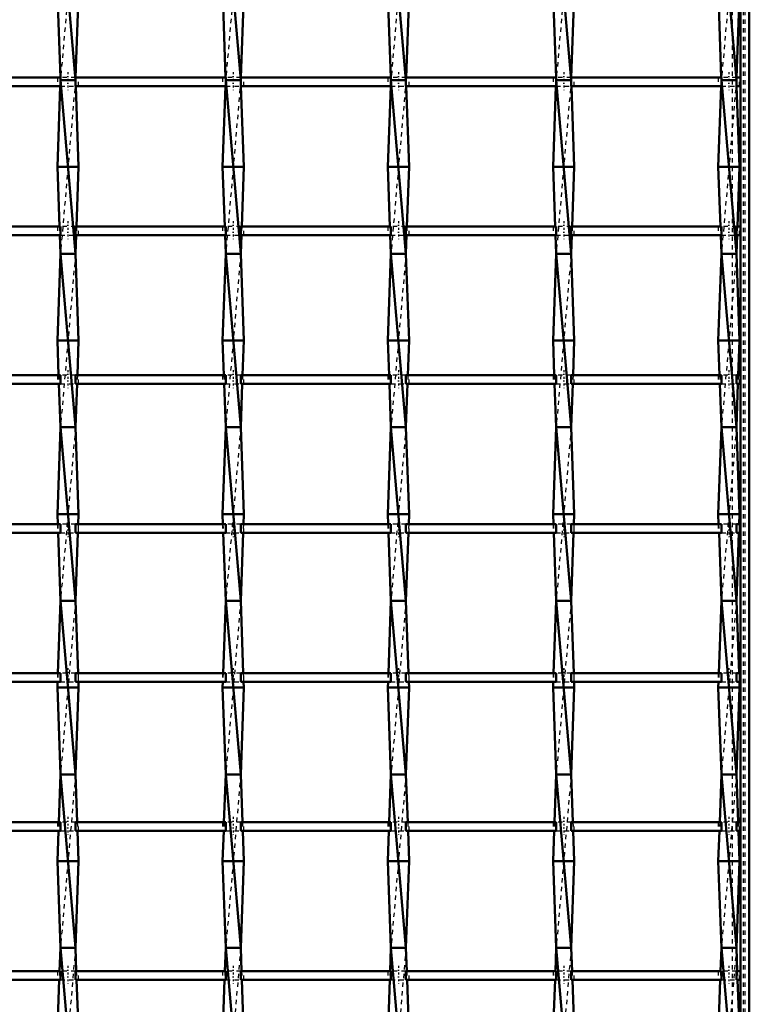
# Model space of a CAD drawing. Header units: millimetres. Extents: x -846 to 532, y -500 to 878.
# Tile 22 of 25: x 332 to 500, y 165 to 392. Entities that reach past the tile are written whole.
import ezdxf

# ---------------------------------------------------------------- set-up
doc = ezdxf.new("R2010")
doc.units = ezdxf.units.MM
doc.linetypes.add('Center', pattern=[1.5, 0.45, -0.5, 0.05, -0.5])
doc.linetypes.add('Dashed', pattern=[2, 1, -1])
for name, color, linetype, lineweight in [('AM_0', 7, 'Continuous', 50), ('AM_7', 7, 'Center', 25), ('AM_9', 6, 'Dashed', 25)]:
    doc.layers.add(name, color=color, linetype=linetype, lineweight=lineweight)

# ---------------------------------------------------------------- blocks, each defined once
blk = doc.blocks.new('1_62urtk2dplvtltk8psbk8c1gl________0_in_LSSP23034382111000100035010_4')
at = {"layer": 'AM_0'}
for p, q in [((498, 498), (498, -498)), ((500, 498), (500, -498))]:
    blk.add_line(p, q, dxfattribs=at)
at = {"layer": 'AM_9'}
for p, q in [((496.05, 498), (496.05, -495)), ((498.55, 498), (498.55, -498)), ((498.99, 498), (498.99, -498))]:
    blk.add_line(p, q, dxfattribs=at)
blk = doc.blocks.new('25_pb4cmbisfqzoyhygz98qmmlzf________0_in_LSSP23034382111000100035010_4')
at = {"layer": 'AM_0'}
for p, q in [((341.17, 418), (344.63, 378)), ((340.45, 398), (341.14, 378.63)), ((345.35, 398), (344.66, 378.63)), ((341.17, 378), (344.63, 338)), ((344.63, 378), (341.17, 378)), ((341.12, 376.63), (340.45, 358)), ((344.68, 376.63), (345.35, 358)), ((340.45, 358), (340.94, 344.3)), ((345.35, 358), (340.45, 358)), ((345.35, 358), (344.86, 344.3)), ((341.01, 342.3), (341.17, 338)), ((344.79, 342.3), (344.63, 338)), ((341.17, 338), (340.45, 318)), ((341.17, 338), (344.63, 298)), ((344.63, 338), (341.17, 338)), ((344.63, 338), (345.35, 318)), ((345.35, 318), (340.45, 318)), ((340.45, 318), (340.74, 309.97)), ((345.35, 318), (345.06, 309.97)), ((340.81, 307.97), (341.17, 298)), ((344.99, 307.97), (344.63, 298)), ((341.17, 298), (340.45, 278)), ((344.63, 298), (341.17, 298)), ((341.17, 298), (344.63, 258)), ((344.63, 298), (345.35, 278)), ((340.45, 278), (340.53, 275.64)), ((345.35, 278), (340.45, 278)), ((345.35, 278), (345.27, 275.64)), ((340.61, 273.64), (341.17, 258)), ((345.19, 273.64), (344.63, 258)), ((341.17, 258), (340.57, 241.31)), ((344.63, 258), (341.17, 258)), ((341.17, 258), (344.63, 218)), ((344.63, 258), (345.23, 241.31)), ((340.5, 239.31), (340.45, 238)), ((345.3, 239.31), (345.35, 238)), ((340.45, 238), (341.17, 218)), ((345.35, 238), (340.45, 238)), ((345.35, 238), (344.63, 218)), ((341.17, 218), (340.77, 206.98)), ((341.17, 218), (344.63, 178)), ((344.63, 218), (341.17, 218)), ((344.63, 218), (345.03, 206.98)), ((340.7, 204.98), (340.45, 198)), ((345.1, 204.98), (345.35, 198)), ((345.35, 198), (340.45, 198)), ((340.45, 198), (341.17, 178)), ((345.35, 198), (344.63, 178)), ((341.17, 178), (340.98, 172.65)), ((341.17, 178), (344.63, 138)), ((344.63, 178), (341.17, 178)), ((344.63, 178), (344.82, 172.65)), ((340.9, 170.65), (340.45, 158)), ((344.9, 170.65), (345.35, 158))]:
    blk.add_line(p, q, dxfattribs=at)
at = {"layer": 'AM_9'}
for p, q in [((344.63, 418), (341.17, 378)), ((341.17, 378), (341.12, 376.63)), ((341.14, 378.63), (341.17, 378)), ((344.63, 378), (341.17, 338)), ((344.66, 378.63), (344.63, 378)), ((344.63, 378), (344.68, 376.63)), ((340.94, 344.3), (341.01, 342.3)), ((344.86, 344.3), (344.79, 342.3)), ((344.63, 338), (341.17, 298)), ((340.74, 309.97), (340.81, 307.97)), ((345.06, 309.97), (344.99, 307.97)), ((344.63, 298), (341.17, 258)), ((340.53, 275.64), (340.61, 273.64)), ((345.27, 275.64), (345.19, 273.64)), ((344.63, 258), (341.17, 218)), ((340.57, 241.31), (340.5, 239.31)), ((345.23, 241.31), (345.3, 239.31)), ((344.63, 218), (341.17, 178)), ((340.77, 206.98), (340.7, 204.98)), ((345.03, 206.98), (345.1, 204.98)), ((344.63, 178), (341.17, 138)), ((340.98, 172.65), (340.9, 170.65)), ((344.82, 172.65), (344.9, 170.65))]:
    blk.add_line(p, q, dxfattribs=at)
blk = doc.blocks.new('26_pk1tqatir3p4li3orq619dvaj________0_in_LSSP23034382111000100035010_4')
at = {"layer": 'AM_0'}
for p, q in [((379.27, 418), (382.73, 378)), ((378.55, 398), (379.24, 378.63)), ((383.45, 398), (382.76, 378.63)), ((379.27, 378), (382.73, 338)), ((382.73, 378), (379.27, 378)), ((379.22, 376.63), (378.55, 358)), ((382.78, 376.63), (383.45, 358)), ((378.55, 358), (379.04, 344.3)), ((383.45, 358), (378.55, 358)), ((383.45, 358), (382.96, 344.3)), ((379.11, 342.3), (379.27, 338)), ((382.89, 342.3), (382.73, 338)), ((379.27, 338), (378.55, 318)), ((379.27, 338), (382.73, 298)), ((382.73, 338), (379.27, 338)), ((382.73, 338), (383.45, 318)), ((383.45, 318), (378.55, 318)), ((378.55, 318), (378.84, 309.97)), ((383.45, 318), (383.16, 309.97)), ((378.91, 307.97), (379.27, 298)), ((383.09, 307.97), (382.73, 298)), ((379.27, 298), (378.55, 278)), ((382.73, 298), (379.27, 298)), ((379.27, 298), (382.73, 258)), ((382.73, 298), (383.45, 278)), ((383.45, 278), (378.55, 278)), ((378.55, 278), (378.63, 275.64)), ((383.45, 278), (383.37, 275.64)), ((378.71, 273.64), (379.27, 258)), ((383.29, 273.64), (382.73, 258)), ((379.27, 258), (378.67, 241.31)), ((379.27, 258), (382.73, 218)), ((382.73, 258), (379.27, 258)), ((382.73, 258), (383.33, 241.31)), ((378.6, 239.31), (378.55, 238)), ((383.4, 239.31), (383.45, 238)), ((383.45, 238), (378.55, 238)), ((378.55, 238), (379.27, 218)), ((383.45, 238), (382.73, 218)), ((379.27, 218), (378.87, 206.98)), ((382.73, 218), (379.27, 218)), ((379.27, 218), (382.73, 178)), ((382.73, 218), (383.13, 206.98)), ((378.8, 204.98), (378.55, 198)), ((383.2, 204.98), (383.45, 198)), ((383.45, 198), (378.55, 198)), ((378.55, 198), (379.27, 178)), ((383.45, 198), (382.73, 178)), ((379.27, 178), (379.08, 172.65)), ((379.27, 178), (382.73, 138)), ((382.73, 178), (379.27, 178)), ((382.73, 178), (382.92, 172.65)), ((379, 170.65), (378.55, 158)), ((383, 170.65), (383.45, 158))]:
    blk.add_line(p, q, dxfattribs=at)
at = {"layer": 'AM_9'}
for p, q in [((382.73, 418), (379.27, 378)), ((379.27, 378), (379.22, 376.63)), ((379.24, 378.63), (379.27, 378)), ((382.73, 378), (379.27, 338)), ((382.76, 378.63), (382.73, 378)), ((382.73, 378), (382.78, 376.63)), ((379.04, 344.3), (379.11, 342.3)), ((382.96, 344.3), (382.89, 342.3)), ((382.73, 338), (379.27, 298)), ((378.84, 309.97), (378.91, 307.97)), ((383.16, 309.97), (383.09, 307.97)), ((382.73, 298), (379.27, 258)), ((378.63, 275.64), (378.71, 273.64)), ((383.37, 275.64), (383.29, 273.64)), ((382.73, 258), (379.27, 218)), ((378.67, 241.31), (378.6, 239.31)), ((383.33, 241.31), (383.4, 239.31)), ((382.73, 218), (379.27, 178)), ((378.87, 206.98), (378.8, 204.98)), ((383.13, 206.98), (383.2, 204.98)), ((382.73, 178), (379.27, 138)), ((379.08, 172.65), (379, 170.65)), ((382.92, 172.65), (383, 170.65))]:
    blk.add_line(p, q, dxfattribs=at)
blk = doc.blocks.new('27_7rbsm9ipwbyg4yt1wh4wrkfoq________0_in_LSSP23034382111000100035010_4')
at = {"layer": 'AM_0'}
for p, q in [((417.37, 418), (420.83, 378)), ((416.65, 398), (417.34, 378.63)), ((421.55, 398), (420.86, 378.63)), ((417.37, 378), (420.83, 338)), ((420.83, 378), (417.37, 378)), ((417.32, 376.63), (416.65, 358)), ((420.88, 376.63), (421.55, 358)), ((416.65, 358), (417.14, 344.3)), ((421.55, 358), (416.65, 358)), ((421.55, 358), (421.06, 344.3)), ((417.21, 342.3), (417.37, 338)), ((420.99, 342.3), (420.83, 338)), ((417.37, 338), (416.65, 318)), ((417.37, 338), (420.83, 298)), ((420.83, 338), (417.37, 338)), ((420.83, 338), (421.55, 318)), ((421.55, 318), (416.65, 318)), ((416.65, 318), (416.94, 309.97)), ((421.55, 318), (421.26, 309.97)), ((417.01, 307.97), (417.37, 298)), ((421.19, 307.97), (420.83, 298)), ((417.37, 298), (416.65, 278)), ((420.83, 298), (417.37, 298)), ((417.37, 298), (420.83, 258)), ((420.83, 298), (421.55, 278)), ((421.55, 278), (416.65, 278)), ((416.65, 278), (416.73, 275.64)), ((421.55, 278), (421.47, 275.64)), ((416.81, 273.64), (417.37, 258)), ((421.39, 273.64), (420.83, 258)), ((417.37, 258), (416.77, 241.31)), ((417.37, 258), (420.83, 218)), ((420.83, 258), (417.37, 258)), ((420.83, 258), (421.43, 241.31)), ((416.7, 239.31), (416.65, 238)), ((421.5, 239.31), (421.55, 238)), ((416.65, 238), (417.37, 218)), ((421.55, 238), (416.65, 238)), ((421.55, 238), (420.83, 218)), ((417.37, 218), (416.97, 206.98)), ((417.37, 218), (420.83, 178)), ((420.83, 218), (417.37, 218)), ((420.83, 218), (421.23, 206.98)), ((416.9, 204.98), (416.65, 198)), ((421.3, 204.98), (421.55, 198)), ((421.55, 198), (416.65, 198)), ((416.65, 198), (417.37, 178)), ((421.55, 198), (420.83, 178)), ((417.37, 178), (417.18, 172.65)), ((420.83, 178), (417.37, 178)), ((417.37, 178), (420.83, 138)), ((420.83, 178), (421.02, 172.65)), ((417.1, 170.65), (416.65, 158)), ((421.1, 170.65), (421.55, 158))]:
    blk.add_line(p, q, dxfattribs=at)
at = {"layer": 'AM_9'}
for p, q in [((420.83, 418), (417.37, 378)), ((417.37, 378), (417.32, 376.63)), ((417.34, 378.63), (417.37, 378)), ((420.83, 378), (417.37, 338)), ((420.86, 378.63), (420.83, 378)), ((420.83, 378), (420.88, 376.63)), ((417.14, 344.3), (417.21, 342.3)), ((421.06, 344.3), (420.99, 342.3)), ((420.83, 338), (417.37, 298)), ((416.94, 309.97), (417.01, 307.97)), ((421.26, 309.97), (421.19, 307.97)), ((420.83, 298), (417.37, 258)), ((416.73, 275.64), (416.81, 273.64)), ((421.47, 275.64), (421.39, 273.64)), ((420.83, 258), (417.37, 218)), ((416.77, 241.31), (416.7, 239.31)), ((421.43, 241.31), (421.5, 239.31)), ((420.83, 218), (417.37, 178)), ((416.97, 206.98), (416.9, 204.98)), ((421.23, 206.98), (421.3, 204.98)), ((420.83, 178), (417.37, 138)), ((417.18, 172.65), (417.1, 170.65)), ((421.02, 172.65), (421.1, 170.65))]:
    blk.add_line(p, q, dxfattribs=at)
blk = doc.blocks.new('28_ldgkxist21i5se296u3jmti7g________0_in_LSSP23034382111000100035010_4')
at = {"layer": 'AM_0'}
for p, q in [((455.47, 418), (458.93, 378)), ((454.75, 398), (455.44, 378.63)), ((459.65, 398), (458.96, 378.63)), ((455.47, 378), (458.93, 338)), ((458.93, 378), (455.47, 378)), ((455.42, 376.63), (454.75, 358)), ((458.98, 376.63), (459.65, 358)), ((454.75, 358), (455.24, 344.3)), ((459.65, 358), (454.75, 358)), ((459.65, 358), (459.16, 344.3)), ((455.31, 342.3), (455.47, 338)), ((459.09, 342.3), (458.93, 338)), ((455.47, 338), (454.75, 318)), ((455.47, 338), (458.93, 298)), ((458.93, 338), (455.47, 338)), ((458.93, 338), (459.65, 318)), ((459.65, 318), (454.75, 318)), ((454.75, 318), (455.04, 309.97)), ((459.65, 318), (459.36, 309.97)), ((455.11, 307.97), (455.47, 298)), ((459.29, 307.97), (458.93, 298)), ((455.47, 298), (454.75, 278)), ((458.93, 298), (455.47, 298)), ((455.47, 298), (458.93, 258)), ((458.93, 298), (459.65, 278)), ((459.65, 278), (454.75, 278)), ((454.75, 278), (454.83, 275.64)), ((459.65, 278), (459.57, 275.64)), ((454.91, 273.64), (455.47, 258)), ((459.49, 273.64), (458.93, 258)), ((455.47, 258), (454.87, 241.31)), ((458.93, 258), (455.47, 258)), ((455.47, 258), (458.93, 218)), ((458.93, 258), (459.53, 241.31)), ((454.8, 239.31), (454.75, 238)), ((459.6, 239.31), (459.65, 238)), ((454.75, 238), (455.47, 218)), ((459.65, 238), (454.75, 238)), ((459.65, 238), (458.93, 218)), ((455.47, 218), (455.07, 206.98)), ((455.47, 218), (458.93, 178)), ((458.93, 218), (455.47, 218)), ((458.93, 218), (459.33, 206.98)), ((455, 204.98), (454.75, 198)), ((459.4, 204.98), (459.65, 198)), ((459.65, 198), (454.75, 198)), ((454.75, 198), (455.47, 178)), ((459.65, 198), (458.93, 178)), ((455.47, 178), (455.28, 172.65)), ((458.93, 178), (455.47, 178)), ((455.47, 178), (458.93, 138)), ((458.93, 178), (459.12, 172.65)), ((455.2, 170.65), (454.75, 158)), ((459.2, 170.65), (459.65, 158))]:
    blk.add_line(p, q, dxfattribs=at)
at = {"layer": 'AM_9'}
for p, q in [((458.93, 418), (455.47, 378)), ((455.47, 378), (455.42, 376.63)), ((455.44, 378.63), (455.47, 378)), ((458.93, 378), (455.47, 338)), ((458.96, 378.63), (458.93, 378)), ((458.93, 378), (458.98, 376.63)), ((455.24, 344.3), (455.31, 342.3)), ((459.16, 344.3), (459.09, 342.3)), ((458.93, 338), (455.47, 298)), ((455.04, 309.97), (455.11, 307.97)), ((459.36, 309.97), (459.29, 307.97)), ((458.93, 298), (455.47, 258)), ((454.83, 275.64), (454.91, 273.64)), ((459.57, 275.64), (459.49, 273.64)), ((458.93, 258), (455.47, 218)), ((454.87, 241.31), (454.8, 239.31)), ((459.53, 241.31), (459.6, 239.31)), ((458.93, 218), (455.47, 178)), ((455.07, 206.98), (455, 204.98)), ((459.33, 206.98), (459.4, 204.98)), ((458.93, 178), (455.47, 138)), ((455.28, 172.65), (455.2, 170.65)), ((459.12, 172.65), (459.2, 170.65))]:
    blk.add_line(p, q, dxfattribs=at)
blk = doc.blocks.new('29_9henwpwcy8gxph8nyqi276w6m________0_in_LSSP23034382111000100035010_4')
at = {"layer": 'AM_0'}
for p, q in [((493.57, 418), (497.03, 378)), ((492.85, 398), (493.54, 378.63)), ((497.75, 398), (497.06, 378.63)), ((493.57, 378), (497.03, 338)), ((497.03, 378), (493.57, 378)), ((493.52, 376.63), (492.85, 358)), ((497.08, 376.63), (497.75, 358)), ((492.85, 358), (493.34, 344.3)), ((497.75, 358), (492.85, 358)), ((497.75, 358), (497.26, 344.3)), ((493.41, 342.3), (493.57, 338)), ((497.19, 342.3), (497.03, 338)), ((493.57, 338), (492.85, 318)), ((493.57, 338), (497.03, 298)), ((497.03, 338), (493.57, 338)), ((497.03, 338), (497.75, 318)), ((497.75, 318), (492.85, 318)), ((492.85, 318), (493.14, 309.97)), ((497.75, 318), (497.46, 309.97)), ((493.21, 307.97), (493.57, 298)), ((497.39, 307.97), (497.03, 298)), ((493.57, 298), (492.85, 278)), ((497.03, 298), (493.57, 298)), ((493.57, 298), (497.03, 258)), ((497.03, 298), (497.75, 278)), ((492.85, 278), (492.93, 275.64)), ((497.75, 278), (492.85, 278)), ((497.75, 278), (497.67, 275.64)), ((493.01, 273.64), (493.57, 258)), ((497.59, 273.64), (497.03, 258)), ((493.57, 258), (492.97, 241.31)), ((497.03, 258), (493.57, 258)), ((493.57, 258), (497.03, 218)), ((497.03, 258), (497.63, 241.31)), ((492.9, 239.31), (492.85, 238)), ((497.7, 239.31), (497.75, 238)), ((497.75, 238), (492.85, 238)), ((492.85, 238), (493.57, 218)), ((497.75, 238), (497.03, 218)), ((493.57, 218), (493.17, 206.98)), ((493.57, 218), (497.03, 178)), ((497.03, 218), (493.57, 218)), ((497.03, 218), (497.43, 206.98)), ((493.1, 204.98), (492.85, 198)), ((497.5, 204.98), (497.75, 198)), ((497.75, 198), (492.85, 198)), ((492.85, 198), (493.57, 178)), ((497.75, 198), (497.03, 178)), ((493.57, 178), (493.38, 172.65)), ((497.03, 178), (493.57, 178)), ((493.57, 178), (497.03, 138)), ((497.03, 178), (497.22, 172.65)), ((493.3, 170.65), (492.85, 158)), ((497.3, 170.65), (497.75, 158))]:
    blk.add_line(p, q, dxfattribs=at)
at = {"layer": 'AM_9'}
for p, q in [((497.03, 418), (493.57, 378)), ((493.57, 378), (493.52, 376.63)), ((493.54, 378.63), (493.57, 378)), ((497.03, 378), (493.57, 338)), ((497.06, 378.63), (497.03, 378)), ((497.03, 378), (497.08, 376.63)), ((493.34, 344.3), (493.41, 342.3)), ((497.26, 344.3), (497.19, 342.3)), ((497.03, 338), (493.57, 298)), ((493.14, 309.97), (493.21, 307.97)), ((497.46, 309.97), (497.39, 307.97)), ((497.03, 298), (493.57, 258)), ((492.93, 275.64), (493.01, 273.64)), ((497.67, 275.64), (497.59, 273.64)), ((497.03, 258), (493.57, 218)), ((492.97, 241.31), (492.9, 239.31)), ((497.63, 241.31), (497.7, 239.31)), ((497.03, 218), (493.57, 178)), ((493.17, 206.98), (493.1, 204.98)), ((497.43, 206.98), (497.5, 204.98)), ((497.03, 178), (493.57, 138)), ((493.38, 172.65), (493.3, 170.65)), ((497.22, 172.65), (497.3, 170.65))]:
    blk.add_line(p, q, dxfattribs=at)
blk = doc.blocks.new('50_v9wgcummbixqehxfmou2ohh2c________0_in_LSSP23034382111000100035010_4')
at = {"layer": 'AM_0'}
for p, q in [((341.17, 172.65), (306.53, 172.65)), ((341.17, 172.65), (341.17, 170.65)), ((344.63, 170.65), (344.63, 172.65)), ((379.27, 172.65), (344.63, 172.65)), ((379.27, 172.65), (379.27, 170.65)), ((382.73, 170.65), (382.73, 172.65)), ((417.37, 172.65), (382.73, 172.65)), ((417.37, 172.65), (417.37, 170.65)), ((455.47, 172.65), (420.83, 172.65)), ((420.83, 170.65), (420.83, 172.65)), ((455.47, 172.65), (455.47, 170.65)), ((493.57, 172.65), (458.93, 172.65)), ((458.93, 170.65), (458.93, 172.65)), ((493.57, 172.65), (493.57, 170.65)), ((498, 172.65), (497.03, 172.65)), ((497.03, 170.65), (497.03, 172.65)), ((498, 172.65), (498, 170.65)), ((341.17, 170.65), (306.53, 170.65)), ((379.27, 170.65), (344.63, 170.65)), ((417.37, 170.65), (382.73, 170.65)), ((455.47, 170.65), (420.83, 170.65)), ((493.57, 170.65), (458.93, 170.65)), ((498, 170.65), (497.03, 170.65))]:
    blk.add_line(p, q, dxfattribs=at)
at = {"layer": 'AM_7'}
for p, q in [((342.9, 173.85), (342.9, 169.45)), ((381, 173.85), (381, 169.45)), ((419.1, 173.85), (419.1, 169.45)), ((457.2, 173.85), (457.2, 169.45)), ((495.3, 173.85), (495.3, 169.45))]:
    blk.add_line(p, q, dxfattribs=at)
at = {"layer": 'AM_9'}
for p, q in [((340.45, 172.65), (340.45, 170.65)), ((344.63, 172.65), (341.17, 172.65)), ((345.35, 170.65), (345.35, 172.65)), ((378.55, 172.65), (378.55, 170.65)), ((382.73, 172.65), (379.27, 172.65)), ((383.45, 170.65), (383.45, 172.65)), ((416.65, 172.65), (416.65, 170.65)), ((420.83, 172.65), (417.37, 172.65)), ((421.55, 170.65), (421.55, 172.65)), ((454.75, 172.65), (454.75, 170.65)), ((458.93, 172.65), (455.47, 172.65)), ((459.65, 170.65), (459.65, 172.65)), ((492.85, 172.65), (492.85, 170.65)), ((497.03, 172.65), (493.57, 172.65)), ((497.75, 170.65), (497.75, 172.65)), ((341.17, 170.65), (344.63, 170.65)), ((379.27, 170.65), (382.73, 170.65)), ((417.37, 170.65), (420.83, 170.65)), ((455.47, 170.65), (458.93, 170.65)), ((493.57, 170.65), (497.03, 170.65))]:
    blk.add_line(p, q, dxfattribs=at)
blk = doc.blocks.new('51_7t4buu7x0h2k8cuwnscam48pi________0_in_LSSP23034382111000100035010_4')
at = {"layer": 'AM_0'}
for p, q in [((341.17, 206.98), (306.53, 206.98)), ((341.17, 206.98), (341.17, 204.98)), ((344.63, 204.98), (344.63, 206.98)), ((379.27, 206.98), (344.63, 206.98)), ((379.27, 206.98), (379.27, 204.98)), ((417.37, 206.98), (382.73, 206.98)), ((382.73, 204.98), (382.73, 206.98)), ((417.37, 206.98), (417.37, 204.98)), ((420.83, 204.98), (420.83, 206.98)), ((455.47, 206.98), (420.83, 206.98)), ((455.47, 206.98), (455.47, 204.98)), ((493.57, 206.98), (458.93, 206.98)), ((458.93, 204.98), (458.93, 206.98)), ((493.57, 206.98), (493.57, 204.98)), ((498, 206.98), (497.03, 206.98)), ((497.03, 204.98), (497.03, 206.98)), ((498, 206.98), (498, 204.98)), ((341.17, 204.98), (306.53, 204.98)), ((379.27, 204.98), (344.63, 204.98)), ((417.37, 204.98), (382.73, 204.98)), ((455.47, 204.98), (420.83, 204.98)), ((493.57, 204.98), (458.93, 204.98)), ((498, 204.98), (497.03, 204.98))]:
    blk.add_line(p, q, dxfattribs=at)
at = {"layer": 'AM_7'}
for p, q in [((342.9, 208.18), (342.9, 203.78)), ((381, 208.18), (381, 203.78)), ((419.1, 208.18), (419.1, 203.78)), ((457.2, 208.18), (457.2, 203.78)), ((495.3, 208.18), (495.3, 203.78))]:
    blk.add_line(p, q, dxfattribs=at)
at = {"layer": 'AM_9'}
for p, q in [((340.45, 206.98), (340.45, 204.98)), ((344.63, 206.98), (341.17, 206.98)), ((345.35, 204.98), (345.35, 206.98)), ((378.55, 206.98), (378.55, 204.98)), ((382.73, 206.98), (379.27, 206.98)), ((383.45, 204.98), (383.45, 206.98)), ((416.65, 206.98), (416.65, 204.98)), ((420.83, 206.98), (417.37, 206.98)), ((421.55, 204.98), (421.55, 206.98)), ((454.75, 206.98), (454.75, 204.98)), ((458.93, 206.98), (455.47, 206.98)), ((459.65, 204.98), (459.65, 206.98)), ((492.85, 206.98), (492.85, 204.98)), ((497.03, 206.98), (493.57, 206.98)), ((497.75, 204.98), (497.75, 206.98)), ((341.17, 204.98), (344.63, 204.98)), ((379.27, 204.98), (382.73, 204.98)), ((417.37, 204.98), (420.83, 204.98)), ((455.47, 204.98), (458.93, 204.98)), ((493.57, 204.98), (497.03, 204.98))]:
    blk.add_line(p, q, dxfattribs=at)
blk = doc.blocks.new('52_pwr56cgln7dkqqobl9anzscdg________0_in_LSSP23034382111000100035010_4')
at = {"layer": 'AM_0'}
for p, q in [((341.17, 241.31), (306.53, 241.31)), ((341.17, 241.31), (341.17, 239.31)), ((344.63, 239.31), (344.63, 241.31)), ((379.27, 241.31), (344.63, 241.31)), ((379.27, 241.31), (379.27, 239.31)), ((417.37, 241.31), (382.73, 241.31)), ((382.73, 239.31), (382.73, 241.31)), ((417.37, 241.31), (417.37, 239.31)), ((455.47, 241.31), (420.83, 241.31)), ((420.83, 239.31), (420.83, 241.31)), ((455.47, 241.31), (455.47, 239.31)), ((493.57, 241.31), (458.93, 241.31)), ((458.93, 239.31), (458.93, 241.31)), ((493.57, 241.31), (493.57, 239.31)), ((497.03, 239.31), (497.03, 241.31)), ((498, 241.31), (497.03, 241.31)), ((498, 241.31), (498, 239.31)), ((341.17, 239.31), (306.53, 239.31)), ((379.27, 239.31), (344.63, 239.31)), ((417.37, 239.31), (382.73, 239.31)), ((455.47, 239.31), (420.83, 239.31)), ((493.57, 239.31), (458.93, 239.31)), ((498, 239.31), (497.03, 239.31))]:
    blk.add_line(p, q, dxfattribs=at)
at = {"layer": 'AM_7'}
for p, q in [((342.9, 242.51), (342.9, 238.11)), ((381, 242.51), (381, 238.11)), ((419.1, 242.51), (419.1, 238.11)), ((457.2, 242.51), (457.2, 238.11)), ((495.3, 242.51), (495.3, 238.11))]:
    blk.add_line(p, q, dxfattribs=at)
at = {"layer": 'AM_9'}
for p, q in [((340.45, 241.31), (340.45, 239.31)), ((344.63, 241.31), (341.17, 241.31)), ((345.35, 239.31), (345.35, 241.31)), ((378.55, 241.31), (378.55, 239.31)), ((382.73, 241.31), (379.27, 241.31)), ((383.45, 239.31), (383.45, 241.31)), ((416.65, 241.31), (416.65, 239.31)), ((420.83, 241.31), (417.37, 241.31)), ((421.55, 239.31), (421.55, 241.31)), ((454.75, 241.31), (454.75, 239.31)), ((458.93, 241.31), (455.47, 241.31)), ((459.65, 239.31), (459.65, 241.31)), ((492.85, 241.31), (492.85, 239.31)), ((497.03, 241.31), (493.57, 241.31)), ((497.75, 239.31), (497.75, 241.31)), ((341.17, 239.31), (344.63, 239.31)), ((379.27, 239.31), (382.73, 239.31)), ((417.37, 239.31), (420.83, 239.31)), ((455.47, 239.31), (458.93, 239.31)), ((493.57, 239.31), (497.03, 239.31))]:
    blk.add_line(p, q, dxfattribs=at)
blk = doc.blocks.new('53_fgq2g92997ip42qlqpxqo2twa________0_in_LSSP23034382111000100035010_4')
at = {"layer": 'AM_0'}
for p, q in [((341.17, 275.64), (306.53, 275.64)), ((341.17, 275.64), (341.17, 273.64)), ((344.63, 273.64), (344.63, 275.64)), ((379.27, 275.64), (344.63, 275.64)), ((379.27, 275.64), (379.27, 273.64)), ((382.73, 273.64), (382.73, 275.64)), ((417.37, 275.64), (382.73, 275.64)), ((417.37, 275.64), (417.37, 273.64)), ((455.47, 275.64), (420.83, 275.64)), ((420.83, 273.64), (420.83, 275.64)), ((455.47, 275.64), (455.47, 273.64)), ((493.57, 275.64), (458.93, 275.64)), ((458.93, 273.64), (458.93, 275.64)), ((493.57, 275.64), (493.57, 273.64)), ((498, 275.64), (497.03, 275.64)), ((497.03, 273.64), (497.03, 275.64)), ((498, 275.64), (498, 273.64)), ((341.17, 273.64), (306.53, 273.64)), ((379.27, 273.64), (344.63, 273.64)), ((417.37, 273.64), (382.73, 273.64)), ((455.47, 273.64), (420.83, 273.64)), ((493.57, 273.64), (458.93, 273.64)), ((498, 273.64), (497.03, 273.64))]:
    blk.add_line(p, q, dxfattribs=at)
at = {"layer": 'AM_7'}
for p, q in [((342.9, 276.84), (342.9, 272.44)), ((381, 276.84), (381, 272.44)), ((419.1, 276.84), (419.1, 272.44)), ((457.2, 276.84), (457.2, 272.44)), ((495.3, 276.84), (495.3, 272.44))]:
    blk.add_line(p, q, dxfattribs=at)
at = {"layer": 'AM_9'}
for p, q in [((340.45, 275.64), (340.45, 273.64)), ((344.63, 275.64), (341.17, 275.64)), ((345.35, 273.64), (345.35, 275.64)), ((378.55, 275.64), (378.55, 273.64)), ((382.73, 275.64), (379.27, 275.64)), ((383.45, 273.64), (383.45, 275.64)), ((416.65, 275.64), (416.65, 273.64)), ((420.83, 275.64), (417.37, 275.64)), ((421.55, 273.64), (421.55, 275.64)), ((454.75, 275.64), (454.75, 273.64)), ((458.93, 275.64), (455.47, 275.64)), ((459.65, 273.64), (459.65, 275.64)), ((492.85, 275.64), (492.85, 273.64)), ((497.03, 275.64), (493.57, 275.64)), ((497.75, 273.64), (497.75, 275.64)), ((341.17, 273.64), (344.63, 273.64)), ((379.27, 273.64), (382.73, 273.64)), ((417.37, 273.64), (420.83, 273.64)), ((455.47, 273.64), (458.93, 273.64)), ((493.57, 273.64), (497.03, 273.64))]:
    blk.add_line(p, q, dxfattribs=at)
blk = doc.blocks.new('54_i9dm6kqwjvmmkmn982z69d1ta________0_in_LSSP23034382111000100035010_4')
at = {"layer": 'AM_0'}
for p, q in [((341.17, 309.97), (306.53, 309.97)), ((341.17, 309.97), (341.17, 307.97)), ((379.27, 309.97), (344.63, 309.97)), ((344.63, 307.97), (344.63, 309.97)), ((379.27, 309.97), (379.27, 307.97)), ((417.37, 309.97), (382.73, 309.97)), ((382.73, 307.97), (382.73, 309.97)), ((417.37, 309.97), (417.37, 307.97)), ((420.83, 307.97), (420.83, 309.97)), ((455.47, 309.97), (420.83, 309.97)), ((455.47, 309.97), (455.47, 307.97)), ((493.57, 309.97), (458.93, 309.97)), ((458.93, 307.97), (458.93, 309.97)), ((493.57, 309.97), (493.57, 307.97)), ((498, 309.97), (497.03, 309.97)), ((497.03, 307.97), (497.03, 309.97)), ((498, 309.97), (498, 307.97)), ((341.17, 307.97), (306.53, 307.97)), ((379.27, 307.97), (344.63, 307.97)), ((417.37, 307.97), (382.73, 307.97)), ((455.47, 307.97), (420.83, 307.97)), ((493.57, 307.97), (458.93, 307.97)), ((498, 307.97), (497.03, 307.97))]:
    blk.add_line(p, q, dxfattribs=at)
at = {"layer": 'AM_7'}
for p, q in [((342.9, 311.17), (342.9, 306.77)), ((381, 311.17), (381, 306.77)), ((419.1, 311.17), (419.1, 306.77)), ((457.2, 311.17), (457.2, 306.77)), ((495.3, 311.17), (495.3, 306.77))]:
    blk.add_line(p, q, dxfattribs=at)
at = {"layer": 'AM_9'}
for p, q in [((340.45, 309.97), (340.45, 307.97)), ((344.63, 309.97), (341.17, 309.97)), ((345.35, 307.97), (345.35, 309.97)), ((378.55, 309.97), (378.55, 307.97)), ((382.73, 309.97), (379.27, 309.97)), ((383.45, 307.97), (383.45, 309.97)), ((416.65, 309.97), (416.65, 307.97)), ((420.83, 309.97), (417.37, 309.97)), ((421.55, 307.97), (421.55, 309.97)), ((454.75, 309.97), (454.75, 307.97)), ((458.93, 309.97), (455.47, 309.97)), ((459.65, 307.97), (459.65, 309.97)), ((492.85, 309.97), (492.85, 307.97)), ((497.03, 309.97), (493.57, 309.97)), ((497.75, 307.97), (497.75, 309.97)), ((341.17, 307.97), (344.63, 307.97)), ((379.27, 307.97), (382.73, 307.97)), ((417.37, 307.97), (420.83, 307.97)), ((455.47, 307.97), (458.93, 307.97)), ((493.57, 307.97), (497.03, 307.97))]:
    blk.add_line(p, q, dxfattribs=at)
blk = doc.blocks.new('55_5zjsw4fuzgvjiauyhmx9hgaof________0_in_LSSP23034382111000100035010_4')
at = {"layer": 'AM_0'}
for p, q in [((341.17, 344.3), (306.53, 344.3)), ((341.17, 344.3), (341.17, 342.3)), ((344.63, 342.3), (344.63, 344.3)), ((379.27, 344.3), (344.63, 344.3)), ((379.27, 344.3), (379.27, 342.3)), ((417.37, 344.3), (382.73, 344.3)), ((382.73, 342.3), (382.73, 344.3)), ((417.37, 344.3), (417.37, 342.3)), ((455.47, 344.3), (420.83, 344.3)), ((420.83, 342.3), (420.83, 344.3)), ((455.47, 344.3), (455.47, 342.3)), ((493.57, 344.3), (458.93, 344.3)), ((458.93, 342.3), (458.93, 344.3)), ((493.57, 344.3), (493.57, 342.3)), ((497.03, 342.3), (497.03, 344.3)), ((498, 344.3), (497.03, 344.3)), ((498, 344.3), (498, 342.3)), ((341.17, 342.3), (306.53, 342.3)), ((379.27, 342.3), (344.63, 342.3)), ((417.37, 342.3), (382.73, 342.3)), ((455.47, 342.3), (420.83, 342.3)), ((493.57, 342.3), (458.93, 342.3)), ((498, 342.3), (497.03, 342.3))]:
    blk.add_line(p, q, dxfattribs=at)
at = {"layer": 'AM_7'}
for p, q in [((342.9, 345.5), (342.9, 341.1)), ((381, 345.5), (381, 341.1)), ((419.1, 345.5), (419.1, 341.1)), ((457.2, 345.5), (457.2, 341.1)), ((495.3, 345.5), (495.3, 341.1))]:
    blk.add_line(p, q, dxfattribs=at)
at = {"layer": 'AM_9'}
for p, q in [((340.45, 344.3), (340.45, 342.3)), ((344.63, 344.3), (341.17, 344.3)), ((345.35, 342.3), (345.35, 344.3)), ((378.55, 344.3), (378.55, 342.3)), ((382.73, 344.3), (379.27, 344.3)), ((383.45, 342.3), (383.45, 344.3)), ((416.65, 344.3), (416.65, 342.3)), ((420.83, 344.3), (417.37, 344.3)), ((421.55, 342.3), (421.55, 344.3)), ((454.75, 344.3), (454.75, 342.3)), ((458.93, 344.3), (455.47, 344.3)), ((459.65, 342.3), (459.65, 344.3)), ((492.85, 344.3), (492.85, 342.3)), ((497.03, 344.3), (493.57, 344.3)), ((497.75, 342.3), (497.75, 344.3)), ((341.17, 342.3), (344.63, 342.3)), ((379.27, 342.3), (382.73, 342.3)), ((417.37, 342.3), (420.83, 342.3)), ((455.47, 342.3), (458.93, 342.3)), ((493.57, 342.3), (497.03, 342.3))]:
    blk.add_line(p, q, dxfattribs=at)
blk = doc.blocks.new('56_fjlkvg28drz1mnjnp7mct2qvj________0_in_LSSP23034382111000100035010_4')
at = {"layer": 'AM_0'}
for p, q in [((341.17, 378.63), (306.53, 378.63)), ((341.17, 378.63), (341.17, 376.63)), ((379.27, 378.63), (344.63, 378.63)), ((344.63, 376.63), (344.63, 378.63)), ((379.27, 378.63), (379.27, 376.63)), ((382.73, 376.63), (382.73, 378.63)), ((417.37, 378.63), (382.73, 378.63)), ((417.37, 378.63), (417.37, 376.63)), ((420.83, 376.63), (420.83, 378.63)), ((455.47, 378.63), (420.83, 378.63)), ((455.47, 378.63), (455.47, 376.63)), ((493.57, 378.63), (458.93, 378.63)), ((458.93, 376.63), (458.93, 378.63)), ((493.57, 378.63), (493.57, 376.63)), ((498, 378.63), (497.03, 378.63)), ((497.03, 376.63), (497.03, 378.63)), ((498, 378.63), (498, 376.63)), ((341.17, 376.63), (306.53, 376.63)), ((379.27, 376.63), (344.63, 376.63)), ((417.37, 376.63), (382.73, 376.63)), ((455.47, 376.63), (420.83, 376.63)), ((493.57, 376.63), (458.93, 376.63)), ((498, 376.63), (497.03, 376.63))]:
    blk.add_line(p, q, dxfattribs=at)
at = {"layer": 'AM_7'}
for p, q in [((342.9, 379.83), (342.9, 375.43)), ((381, 379.83), (381, 375.43)), ((419.1, 379.83), (419.1, 375.43)), ((457.2, 379.83), (457.2, 375.43)), ((495.3, 379.83), (495.3, 375.43))]:
    blk.add_line(p, q, dxfattribs=at)
at = {"layer": 'AM_9'}
for p, q in [((340.45, 378.63), (340.45, 376.63)), ((344.66, 378.63), (341.14, 378.63)), ((345.35, 376.63), (345.35, 378.63)), ((378.55, 378.63), (378.55, 376.63)), ((382.76, 378.63), (379.24, 378.63)), ((383.45, 376.63), (383.45, 378.63)), ((416.65, 378.63), (416.65, 376.63)), ((420.86, 378.63), (417.34, 378.63)), ((421.55, 376.63), (421.55, 378.63)), ((454.75, 378.63), (454.75, 376.63)), ((458.96, 378.63), (455.44, 378.63)), ((459.65, 376.63), (459.65, 378.63)), ((492.85, 378.63), (492.85, 376.63)), ((497.06, 378.63), (493.54, 378.63)), ((497.75, 376.63), (497.75, 378.63)), ((341.17, 376.63), (344.63, 376.63)), ((379.27, 376.63), (382.73, 376.63)), ((417.37, 376.63), (420.83, 376.63)), ((455.47, 376.63), (458.93, 376.63)), ((493.57, 376.63), (497.03, 376.63))]:
    blk.add_line(p, q, dxfattribs=at)

msp = doc.modelspace()

# ---------------------------------------------------------------- block references
for name in ['25_pb4cmbisfqzoyhygz98qmmlzf________0_in_LSSP23034382111000100035010_4', '26_pk1tqatir3p4li3orq619dvaj________0_in_LSSP23034382111000100035010_4', '27_7rbsm9ipwbyg4yt1wh4wrkfoq________0_in_LSSP23034382111000100035010_4', '28_ldgkxist21i5se296u3jmti7g________0_in_LSSP23034382111000100035010_4', '29_9henwpwcy8gxph8nyqi276w6m________0_in_LSSP23034382111000100035010_4', '1_62urtk2dplvtltk8psbk8c1gl________0_in_LSSP23034382111000100035010_4', '56_fjlkvg28drz1mnjnp7mct2qvj________0_in_LSSP23034382111000100035010_4', '55_5zjsw4fuzgvjiauyhmx9hgaof________0_in_LSSP23034382111000100035010_4', '54_i9dm6kqwjvmmkmn982z69d1ta________0_in_LSSP23034382111000100035010_4', '53_fgq2g92997ip42qlqpxqo2twa________0_in_LSSP23034382111000100035010_4', '52_pwr56cgln7dkqqobl9anzscdg________0_in_LSSP23034382111000100035010_4', '51_7t4buu7x0h2k8cuwnscam48pi________0_in_LSSP23034382111000100035010_4', '50_v9wgcummbixqehxfmou2ohh2c________0_in_LSSP23034382111000100035010_4']:
    msp.add_blockref(name, (0, 0))

doc.saveas('drawing.dxf')
